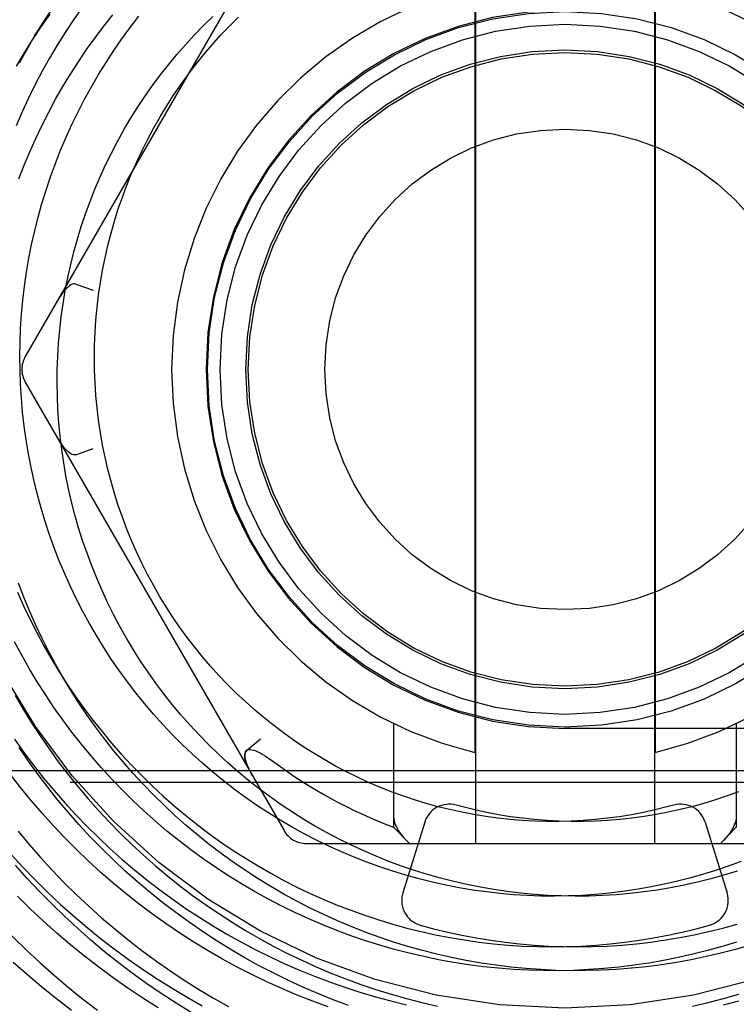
# Model space of a CAD drawing. Header units: inches. Extents: x 0 to 155, y 0 to 100.
# Tile 28 of 102: x 29.879 to 30.16, y 14.369 to 14.754. Entities that reach past the tile are written whole.
import ezdxf

# ---------------------------------------------------------------- set-up
doc = ezdxf.new("R2010")
doc.units = ezdxf.units.IN
doc.header["$LTSCALE"] = 8.5
doc.header["$MEASUREMENT"] = 0
doc.linetypes.add('HIDDEN', pattern=[0.2, 0.1, -0.1])
doc.layers.add('DEFAULT_2', color=8, linetype='HIDDEN')

msp = doc.modelspace()

# ---------------------------------------------------------------- linework, layer by layer
at = {"layer": 'DEFAULT_2', "color": 8, "linetype": 'HIDDEN'}
for p, q in [((30.0578341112, 14.802969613), (30.0578341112, 14.431969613)), ((30.1278341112, 14.802969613), (30.1278341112, 14.431969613)), ((29.9828488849, 14.797969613), (29.8815239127, 14.622469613)), ((30.0575041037, 14.7673622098), (30.0575041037, 14.4675770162)), ((30.1281641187, 14.7673622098), (30.1281641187, 14.4675770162)), ((29.9013408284, 14.6508607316), (29.908061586, 14.6484342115)), ((29.8815239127, 14.612469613), (29.9828488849, 14.436969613)), ((29.9013408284, 14.5840784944), (29.908061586, 14.5865050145)), ((30.0257334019, 14.4788568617), (30.0257334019, 14.4383579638)), ((30.1599348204, 14.4788568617), (30.1599348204, 14.4383579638)), ((30.7278341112, 14.476969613), (30.0928341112, 14.476969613)), ((29.9681699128, 14.4683271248), (29.9736317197, 14.4729342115)), ((29.9682995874, 14.4628701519), (29.968635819, 14.4620275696)), ((29.4365841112, 14.460469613), (30.7490841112, 14.460469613)), ((29.9686184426, 14.4620688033), (29.9690013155, 14.4612039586)), ((29.968985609, 14.4612377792), (29.9694152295, 14.4603492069)), ((29.969401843, 14.4603758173), (29.9698757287, 14.4594679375)), ((29.9698677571, 14.4594826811), (29.97038421, 14.4585590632)), ((30.7490841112, 14.455869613), (29.4365841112, 14.455869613)), ((30.0379434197, 14.4402935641), (30.0293622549, 14.4125952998)), ((30.1477248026, 14.4402935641), (30.1563059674, 14.4125952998)), ((30.0257334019, 14.4383579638), (30.0319160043, 14.431969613)), ((30.1599348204, 14.4383579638), (30.153752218, 14.431969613)), ((29.9915091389, 14.431969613), (30.1941590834, 14.431969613))]:
    msp.add_line(p, q, dxfattribs=at)
for points in [[(29.9038331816, 14.759096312), (29.9004397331, 14.7542502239), (29.8971700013, 14.7493224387)], [(29.8911273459, 14.75649622), (29.8876426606, 14.7515105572), (29.8842816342, 14.7464381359), (29.8810464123, 14.7412820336), (29.8779390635, 14.7360453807)], [(29.8790387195, 14.6919669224), (29.8811050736, 14.6973185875), (29.8833055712, 14.7026140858), (29.8856387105, 14.7078500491), (29.8881029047, 14.7130231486), (29.8906964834, 14.7181300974), (29.8934176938, 14.7231676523), (29.8962647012, 14.7281326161), (29.8992355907, 14.7330218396), (29.9023283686, 14.7378322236), (29.9055409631, 14.7425607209), (29.9088712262, 14.7472043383), (29.9123169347, 14.7517601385), (29.9158757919, 14.7562252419)], [(29.8793118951, 14.737460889), (29.8822593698, 14.7427870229), (29.8853393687, 14.7480401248), (29.8885500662, 14.7532169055), (29.8918895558, 14.7583141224)], [(30.1415444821, 14.4183810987), (30.1363827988, 14.4170652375), (30.1311863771, 14.4158834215), (30.1259587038, 14.414836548), (30.1207032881, 14.4139254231), (30.1154236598, 14.4131507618), (30.1101233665, 14.4125131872), (30.104805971, 14.4120132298), (30.0994750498, 14.4116513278), (30.0941341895, 14.4114278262), (30.0887869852, 14.4113429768), (30.0834370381, 14.4113969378), (30.0780879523, 14.4115897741), (30.0727433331, 14.4119214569), (30.0674067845, 14.4123918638), (30.0620819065, 14.4130007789), (30.0567722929, 14.4137478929), (30.0514815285, 14.4146328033), (30.0462131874, 14.4156550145), (30.0409708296, 14.4168139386), (30.0357579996, 14.4181088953), (30.0305782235, 14.4195391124), (30.0254350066, 14.4211037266), (30.0203318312, 14.4228017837), (30.0152721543, 14.4246322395), (30.0102594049, 14.4265939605), (30.0052969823, 14.4286857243), (30.000388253, 14.4309062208), (29.9955365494, 14.4332540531), (29.9907451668, 14.4357277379), (29.9860173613, 14.438325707), (29.9813563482, 14.4410463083), (29.9767652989, 14.4438878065), (29.9722473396, 14.4468483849), (29.9678055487, 14.4499261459), (29.9634429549, 14.4531191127), (29.9591625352, 14.4564252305), (29.9549672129, 14.459842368), (29.9508598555, 14.4633683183), (29.9468432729, 14.4670008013), (29.9429202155, 14.4707374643), (29.9390933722, 14.474575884), (29.935365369, 14.478513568), (29.9317387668, 14.4825479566), (29.9282160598, 14.4866764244), (29.9247996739, 14.4908962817), (29.9214919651, 14.4952047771), (29.9182952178, 14.4995990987), (29.9152116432, 14.504076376), (29.9122433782, 14.5086336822), (29.9093924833, 14.5132680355), (29.9066609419, 14.5179764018), (29.9040506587, 14.5227556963), (29.9015634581, 14.5276027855), (29.8992010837, 14.5325144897), (29.8969651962, 14.5374875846), (29.8948573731, 14.5425188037), (29.8928791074, 14.5476048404), (29.8910318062, 14.5527423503), (29.8893167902, 14.5579279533), (29.8877352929, 14.563158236), (29.8862884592, 14.5684297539), (29.8849773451, 14.5737390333), (29.8838029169, 14.5790825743), (29.8827660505, 14.5844568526), (29.8818675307, 14.5898583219), (29.881108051, 14.5952834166), (29.8804882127, 14.6007285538), (29.8800085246, 14.6061901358), (29.879669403, 14.6116645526), (29.879471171, 14.617148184), (29.8794140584, 14.6226374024), (29.8794982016, 14.6281285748), (29.8797236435, 14.6336180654), (29.8800903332, 14.6391022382), (29.8805981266, 14.6445774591), (29.8812467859, 14.6500400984), (29.8820359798, 14.6554865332), (29.8829652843, 14.6609131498), (29.8840341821, 14.6663163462), (29.8852420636, 14.6716925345), (29.8865882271, 14.6770381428), (29.8880718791, 14.6823496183), (29.8896921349, 14.6876234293), (29.8914480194, 14.6928560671), (29.8933384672, 14.698044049), (29.8953623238, 14.7031839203), (29.8975183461, 14.7082722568), (29.8998052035, 14.7133056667), (29.9022214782, 14.718280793), (29.9047656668, 14.723194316), (29.9074361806, 14.728042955), (29.9102313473, 14.7328234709), (29.9131494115, 14.737532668), (29.9161885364, 14.7421673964), (29.9193468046, 14.746724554), (29.9226222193, 14.7512010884), (29.9260127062, 14.755593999)], [(29.9266898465, 14.5033254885), (29.9238705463, 14.5077641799), (29.9211692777, 14.5122729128), (29.9185877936, 14.5168485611), (29.9161277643, 14.5214879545), (29.9137907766, 14.5261878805), (29.9115783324, 14.530945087), (29.9094918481, 14.5357562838), (29.9075326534, 14.5406181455), (29.9057019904, 14.5455273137), (29.9040010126, 14.5504803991), (29.9024307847, 14.5554739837), (29.9009922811, 14.5605046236), (29.8996863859, 14.565568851), (29.8985138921, 14.5706631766), (29.8974755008, 14.5757840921), (29.896571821, 14.5809280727), (29.8958033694, 14.5860915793), (29.8951705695, 14.5912710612), (29.8946737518, 14.5964629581), (29.8943131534, 14.601663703), (29.8940889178, 14.6068697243), (29.8940010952, 14.6120774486), (29.8940496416, 14.6172833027), (29.8942344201, 14.6224837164), (29.8945551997, 14.6276751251), (29.8950116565, 14.6328539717), (29.8956033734, 14.6380167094), (29.8963298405, 14.6431598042), (29.8971904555, 14.6482797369), (29.8981845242, 14.6533730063), (29.8993112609, 14.6584361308), (29.9005697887, 14.6634656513), (29.9019591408, 14.6684581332), (29.9034782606, 14.6734101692), (29.9051260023, 14.6783183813), (29.9069011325, 14.6831794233), (29.9088023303, 14.6879899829), (29.9108281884, 14.6927467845), (29.9129772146, 14.6974465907), (29.9152478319, 14.7020862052), (29.9176383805, 14.7066624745), (29.9201471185, 14.7111722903), (29.9227722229, 14.7156125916), (29.9255117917, 14.719980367), (29.9283638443, 14.7242726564), (29.9313263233, 14.7284865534), (29.9343970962, 14.732619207), (29.9375739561, 14.7366678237), (29.9408546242, 14.7406296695), (29.9442367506, 14.7445020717), (29.9477179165, 14.7482824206), (29.9512956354, 14.7519681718), (29.9549673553, 14.7555568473)], [(30.1354903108, 14.4469677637), (30.1327830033, 14.4462371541), (30.1281724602, 14.4450985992), (30.1235303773, 14.444084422), (30.1188601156, 14.4431954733), (30.1141650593, 14.4424325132), (30.1094486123, 14.44179621), (30.1047141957, 14.4412871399), (30.0999652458, 14.4409057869), (30.0952052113, 14.4406525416), (30.0904375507, 14.4405277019), (30.0856657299, 14.4405314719), (30.0808932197, 14.4406639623), (30.076123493, 14.4409251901), (30.0713600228, 14.4413150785), (30.0666062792, 14.4418334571), (30.0618657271, 14.4424800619), (30.0571418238, 14.4432545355), (30.0524380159, 14.4441564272), (30.0477577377, 14.4451851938), (30.0431044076, 14.4463401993), (30.0384814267, 14.447620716), (30.0338921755, 14.4490259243), (30.0293400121, 14.4505549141), (30.0248282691, 14.4522066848), (30.0203602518, 14.4539801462), (30.0159392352, 14.4558741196), (30.0115684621, 14.457887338), (30.0072511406, 14.4600184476), (30.0029904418, 14.4622660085), (29.9987894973, 14.4646284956), (29.9946513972, 14.4671043), (29.9905791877, 14.4696917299), (29.9865758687, 14.4723890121), (29.9826443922, 14.4751942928), (29.9787876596, 14.4781056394), (29.9750085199, 14.4811210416), (29.9713097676, 14.4842384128), (29.9676941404, 14.4874555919), (29.9641643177, 14.4907703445), (29.9607229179, 14.4941803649), (29.9573724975, 14.4976832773), (29.9541155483, 14.5012766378), (29.9509544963, 14.5049579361), (29.9478916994, 14.5087245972), (29.9449294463, 14.5125739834), (29.942069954, 14.516503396), (29.9393153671, 14.5205100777), (29.9366677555, 14.5245912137), (29.9341291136, 14.5287439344), (29.9317013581, 14.5329653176), (29.9293863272, 14.5372523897), (29.9271857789, 14.5416021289), (29.9251013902, 14.5460114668), (29.9231347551, 14.5504772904), (29.9212873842, 14.5549964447), (29.9195607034, 14.559565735), (29.9179560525, 14.5641819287), (29.9164746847, 14.5688417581), (29.9151177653, 14.5735419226), (29.9138863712, 14.5782790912), (29.9127814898, 14.5830499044), (29.9118040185, 14.5878509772), (29.9109547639, 14.592678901), (29.9102344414, 14.5975302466), (29.9096436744, 14.602401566), (29.9091829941, 14.6072893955), (29.9088528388, 14.6121902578), (29.9086535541, 14.6171006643), (29.9085853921, 14.6220171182), (29.9086485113, 14.6269361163), (29.9088429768, 14.631854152), (29.90916876, 14.6367677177), (29.9096257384, 14.6416733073), (29.9102136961, 14.6465674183), (29.9109323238, 14.6514465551), (29.9117812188, 14.6563072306), (29.9127598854, 14.6611459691), (29.9138677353, 14.6659593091), (29.9151040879, 14.6707438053), (29.916468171, 14.6754960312), (29.9179591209, 14.6802125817), (29.9195759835, 14.6848900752), (29.9213177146, 14.6895251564), (29.9231831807, 14.6941144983), (29.9251711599, 14.6986548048), (29.9272803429, 14.7031428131), (29.9295093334, 14.7075752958), (29.9318566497, 14.7119490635), (29.9343207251, 14.7162609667), (29.9368999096, 14.7205078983), (29.9395924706, 14.7246867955), (29.9423965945, 14.7287946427), (29.9453103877, 14.7328284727), (29.9483318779, 14.7367853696), (29.9514590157, 14.7406624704), (29.9546896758, 14.744456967), (29.9580216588, 14.7481661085), (29.9614526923, 14.751787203), (29.964980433, 14.7553176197)], [(29.8971700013, 14.7493224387), (29.8940259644, 14.7443161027), (29.891009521, 14.7392344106), (29.8881224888, 14.7340806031), (29.8853666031, 14.7288579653), (29.8827435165, 14.7235698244), (29.880254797, 14.7182195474), (29.8779019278, 14.7128105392)], [(29.9013408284, 14.6508607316), (29.900883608, 14.6509471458), (29.90039683, 14.6509124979), (29.899873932, 14.6507489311), (29.8993363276, 14.6504790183), (29.8988001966, 14.6501207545), (29.8982647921, 14.6496857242), (29.8977382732, 14.6491925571), (29.8972114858, 14.6486373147), (29.8966797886, 14.6480199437), (29.8961452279, 14.6473431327), (29.8956091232, 14.6466096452), (29.8950707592, 14.645818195), (29.8945302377, 14.6449681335), (29.8939885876, 14.6440590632)], [(29.8939885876, 14.5908801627), (29.8945302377, 14.5899710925), (29.8950707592, 14.589121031), (29.8956091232, 14.5883295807), (29.8961452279, 14.5875960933), (29.8966797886, 14.5869192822), (29.8972114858, 14.5863019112), (29.8977382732, 14.5857466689)], [(29.9013408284, 14.5840784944), (29.900883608, 14.5839920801), (29.90039683, 14.5840267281), (29.899873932, 14.5841902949), (29.8993363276, 14.5844602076), (29.8988001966, 14.5848184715), (29.8982647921, 14.5852535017), (29.8977382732, 14.5857466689)], [(29.905642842, 14.4823492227), (29.902392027, 14.4871782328), (29.899265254, 14.4920858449), (29.8962644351, 14.4970688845), (29.8933914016, 14.5021241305), (29.8906479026, 14.5072483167), (29.8880356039, 14.5124381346), (29.8855560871, 14.5176902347), (29.8832108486, 14.5230012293), (29.8810012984, 14.5283676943), (29.8789287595, 14.5337861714)], [(29.8785155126, 14.5302278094), (29.880887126, 14.5249063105), (29.8833910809, 14.5196482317), (29.8860257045, 14.5144568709), (29.8887892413, 14.5093354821), (29.8916798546, 14.5042872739), (29.8946956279, 14.4993154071), (29.8978345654, 14.4944229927), (29.9010945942, 14.48961309), (29.9044735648, 14.4848887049), (29.9079692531, 14.4802527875), (29.9115793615, 14.4757082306), (29.9153015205, 14.4712578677), (29.9191332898, 14.4669044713), (29.9230721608, 14.4626507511), (29.9271155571, 14.4584993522), (29.9312608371, 14.4544528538), (29.9355052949, 14.4505137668), (29.9398461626, 14.446684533), (29.944280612, 14.4429675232), (29.948805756, 14.4393650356), (29.9534186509, 14.4358792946), (29.958116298, 14.4325124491), (29.962895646, 14.4292665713), (29.9677535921, 14.4261436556), (29.9726869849, 14.4231456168), (29.9776926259, 14.4202742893), (29.9827672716, 14.4175314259), (29.9879076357, 14.4149186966), (29.9931103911, 14.4124376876), (29.998372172, 14.4100899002), (30.0036895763, 14.4078767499), (30.0090591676, 14.4057995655), (30.0144774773, 14.4038595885), (30.0199410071, 14.4020579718), (30.0254462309, 14.4003957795), (30.0309895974, 14.3988739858), (30.0365675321, 14.3974934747), (30.0421764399, 14.3962550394), (30.047812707, 14.3951593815), (30.0534727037, 14.394207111), (30.0591527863, 14.3933987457), (30.0648492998, 14.3927347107), (30.0705585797, 14.3922153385), (30.0762769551, 14.3918408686), (30.0820007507, 14.3916114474), (30.0877262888, 14.391527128), (30.0934498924, 14.3915878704), (30.0991678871, 14.3917935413), (30.1048766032, 14.3921439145), (30.1105723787, 14.3926386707), (30.1162515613, 14.3932773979), (30.1219105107, 14.3940595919), (30.1275456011, 14.394984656), (30.1331532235, 14.3960519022), (30.1387297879, 14.3972605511), (30.144271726, 14.3986097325), (30.1494738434, 14.4000129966)], [(30.1486663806, 14.3900869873), (30.1429612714, 14.3886421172), (30.1372195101, 14.3873405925), (30.1314447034, 14.3861833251), (30.1256404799, 14.3851711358), (30.1198104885, 14.3843047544), (30.1139583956, 14.3835848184), (30.1080878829, 14.3830118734), (30.1022026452, 14.3825863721), (30.096306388, 14.3823086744), (30.090402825, 14.382179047), (30.0844956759, 14.3821976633), (30.078588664, 14.3823646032), (30.0726855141, 14.3826798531), (30.0667899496, 14.3831433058), (30.0609056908, 14.3837547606), (30.055036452, 14.3845139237), (30.0491859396, 14.3854204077), (30.0433578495, 14.3864737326), (30.0375558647, 14.3876733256), (30.0317836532, 14.3890185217), (30.0260448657, 14.3905085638), (30.0203431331, 14.3921426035), (30.0146820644, 14.3939197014), (30.0090652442, 14.3958388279), (30.0034962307, 14.3978988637), (29.9979785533, 14.4000986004), (29.9925157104, 14.4024367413), (29.9871111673, 14.4049119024), (29.9817683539, 14.407522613), (29.9764906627, 14.4102673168), (29.9712814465, 14.4131443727), (29.9661440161, 14.4161520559), (29.9610816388, 14.4192885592), (29.9560975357, 14.4225519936), (29.9511948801, 14.42594039), (29.9463767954, 14.4294517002), (29.941646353, 14.433083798), (29.9370065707, 14.4368344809), (29.9324604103, 14.4407014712), (29.9280107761, 14.4446824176), (29.9236605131, 14.4487748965), (29.9194124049, 14.4529764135), (29.9152691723, 14.4572844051), (29.9112334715, 14.4616962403), (29.9073078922, 14.4662092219), (29.9034949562, 14.4708205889), (29.8997971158, 14.4755275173), (29.8962167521, 14.4803271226), (29.8927561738, 14.4852164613), (29.8894176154, 14.4901925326), (29.8862032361, 14.4952522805), (29.8831151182, 14.5003925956), (29.8801552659, 14.505610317), (29.8773256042, 14.5109022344)], [(30.1602332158, 14.4211037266), (30.1550899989, 14.4195391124), (30.1499102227, 14.4181088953), (30.1446973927, 14.4168139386), (30.139455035, 14.4156550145), (30.1341866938, 14.4146328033), (30.1288959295, 14.4137478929), (30.1235863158, 14.4130007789), (30.1182614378, 14.4123918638), (30.1129248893, 14.4119214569), (30.1075802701, 14.4115897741), (30.1022311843, 14.4113969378), (30.0968812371, 14.4113429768), (30.0915340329, 14.4114278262), (30.0861931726, 14.4116513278), (30.0808622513, 14.4120132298), (30.0755448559, 14.4125131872), (30.0702445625, 14.4131507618), (30.0649649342, 14.4139254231), (30.0597095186, 14.414836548), (30.0544818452, 14.4158834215), (30.0492854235, 14.4170652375), (30.0441237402, 14.4183810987), (30.0390002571, 14.4198300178), (30.0339184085, 14.4214109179), (30.0288815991, 14.4231226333), (30.0238932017, 14.4249639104), (30.0189565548, 14.4269334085), (30.0140749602, 14.4290297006), (30.0092516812, 14.4312512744), (30.0044899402, 14.4335965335), (29.9997929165, 14.4360637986), (29.9951637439, 14.4386513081), (29.9906055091, 14.4413572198), (29.9861212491, 14.4441796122), (29.9817139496, 14.4471164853), (29.9773865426, 14.4501657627), (29.9731419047, 14.4533252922), (29.9689828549, 14.4565928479), (29.9649121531, 14.4599661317), (29.9609324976, 14.4634427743), (29.9570465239, 14.4670203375), (29.9532568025, 14.4706963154), (29.9495658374, 14.4744681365), (29.9459760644, 14.478333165), (29.9424898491, 14.482288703), (29.9391094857, 14.4863319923), (29.9358371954, 14.4904602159), (29.9326751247, 14.4946705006), (29.929625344, 14.4989599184), (29.9266898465, 14.5033254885)], [(29.8775714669, 14.489817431), (29.8806910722, 14.4844815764), (29.8839425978, 14.4792225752), (29.8873241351, 14.4740436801), (29.8908336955, 14.4689480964), (29.8944692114, 14.4639389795), (29.8982285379, 14.4590194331), (29.9021094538, 14.4541925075), (29.9061096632, 14.4494611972), (29.9102267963, 14.44482844), (29.9144584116, 14.4402971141), (29.9188019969, 14.4358700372), (29.9232549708, 14.4315499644), (29.9278146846, 14.4273395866), (29.9324784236, 14.4232415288), (29.9372434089, 14.4192583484), (29.942106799, 14.4153925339), (29.9470656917, 14.4116465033), (29.9521171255, 14.4080226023), (29.9572580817, 14.4045231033), (29.9624854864, 14.4011502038), (29.9677962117, 14.3979060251), (29.9731870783, 14.394792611), (29.9786548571, 14.3918119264), (29.9841962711, 14.3889658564), (29.9898079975, 14.3862562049), (29.9954866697, 14.3836846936), (30.0012288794, 14.3812529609), (30.0070311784, 14.378962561), (30.0128900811, 14.3768149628), (30.0188020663, 14.374811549), (30.0247635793, 14.3729536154), (30.0307710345, 14.37124237)], [(30.1653250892, 14.3921426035), (30.1596233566, 14.3905085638), (30.1538845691, 14.3890185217), (30.1481123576, 14.3876733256), (30.1423103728, 14.3864737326), (30.1364822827, 14.3854204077), (30.1306317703, 14.3845139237), (30.1247625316, 14.3837547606), (30.1188782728, 14.3831433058), (30.1129827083, 14.3826798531), (30.1070795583, 14.3823646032), (30.1011725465, 14.3821976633), (30.0952653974, 14.382179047), (30.0893618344, 14.3823086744), (30.0834655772, 14.3825863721), (30.0775803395, 14.3830118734), (30.0717098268, 14.3835848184), (30.0658577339, 14.3843047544), (30.0600277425, 14.3851711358), (30.054223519, 14.3861833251), (30.0484487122, 14.3873405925), (30.0427069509, 14.3886421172), (30.0370018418, 14.3900869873), (30.0313369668, 14.3916742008), (30.0257158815, 14.393402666), (30.020142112, 14.3952712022), (30.0146191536, 14.3972785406), (30.0091504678, 14.3994233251), (30.0037394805, 14.401704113), (29.9983895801, 14.4041193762), (29.9931041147, 14.4066675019), (29.9878863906, 14.4093467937), (29.9827396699, 14.4121554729), (29.9776671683, 14.4150916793), (29.9726720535, 14.4181534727), (29.9677574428, 14.4213388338), (29.9629264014, 14.424645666), (29.9581819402, 14.4280717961), (29.9535270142, 14.4316149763), (29.9489645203, 14.435272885), (29.9444972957, 14.4390431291), (29.9401281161, 14.4429232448), (29.9358596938, 14.4469106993), (29.9316946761, 14.4510028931), (29.9276356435, 14.4551971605), (29.9236851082, 14.4594907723), (29.9198455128, 14.463880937), (29.9161192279, 14.4683648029), (29.9125085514, 14.4729394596), (29.9090157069, 14.4776019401), (29.905642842, 14.4823492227)], [(29.8772660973, 14.4727785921), (29.8809628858, 14.4676141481), (29.8847836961, 14.4625433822), (29.8887261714, 14.457569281), (29.8927878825, 14.4526947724), (29.8969663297, 14.4479227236), (29.9012589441, 14.4432559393), (29.9056630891, 14.4386971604), (29.9101760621, 14.4342490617), (29.9147950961, 14.4299142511), (29.9195173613, 14.4256952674), (29.9243399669, 14.4215945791), (29.9292599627, 14.4176145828), (29.9342743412, 14.4137576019), (29.939380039, 14.4100258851), (29.9445739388, 14.4064216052), (29.9498528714, 14.4029468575), (29.9552136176, 14.3996036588), (29.96065291, 14.3963939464), (29.9661674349, 14.3933195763), (29.9717538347, 14.3903823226), (29.9774087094, 14.3875838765), (29.9831286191, 14.3849258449), (29.9889100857, 14.3824097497), (29.9947495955, 14.3800370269), (30.0006436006, 14.3778090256), (30.0065885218, 14.3757270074), (30.0125807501, 14.3737921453), (30.0186166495, 14.3720055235), (30.0246925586, 14.3703681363), (30.0308047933, 14.3688808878)], [(30.0080982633, 14.3685879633), (30.0020750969, 14.370841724), (29.9961108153, 14.3732414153), (29.9902089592, 14.3757855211), (29.9843730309, 14.3784724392), (29.9786064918, 14.3813004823), (29.9729127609, 14.384267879), (29.9672952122, 14.3873727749), (29.9617571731, 14.3906132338), (29.9563019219, 14.3939872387), (29.9509326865, 14.3974926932), (29.9456526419, 14.4011274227), (29.9404649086, 14.4048891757), (29.9353725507, 14.408775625), (29.930378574, 14.4127843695), (29.9254859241, 14.4169129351), (29.9206974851, 14.4211587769), (29.9160160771, 14.42551928), (29.9114444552, 14.4299917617), (29.9069853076, 14.4345734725), (29.9026412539, 14.4392615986), (29.8984148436, 14.4440532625), (29.8943085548, 14.4489455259), (29.8903247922, 14.4539353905), (29.8864658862, 14.4590198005), (29.882734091, 14.4641956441), (29.879131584, 14.4694597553)], [(29.9681699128, 14.4683271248), (29.9678664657, 14.4679743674), (29.9676530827, 14.4675354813), (29.9675332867, 14.4670008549), (29.9674982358, 14.4664003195), (29.9675404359, 14.4657568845), (29.9676494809, 14.4650756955), (29.9678133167, 14.4643731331), (29.968030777, 14.4636393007), (29.9683201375, 14.4628155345)], [(29.968053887, 14.4635684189), (29.967837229, 14.4642853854), (29.9676717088, 14.4649671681), (29.9675578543, 14.4656157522), (29.9675027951, 14.4662288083), (29.9675108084, 14.4668118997), (29.9675977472, 14.467347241), (29.9677790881, 14.4678288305), (29.9680639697, 14.4682290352), (29.968467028, 14.4685171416), (29.9689767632, 14.468690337), (29.969590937, 14.4687260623), (29.9702832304, 14.4686452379), (29.9710288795, 14.4684530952), (29.9718143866, 14.4681703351), (29.9726181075, 14.4678182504), (29.9734427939, 14.4674020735), (29.9742836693, 14.4669357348), (29.9751464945, 14.466417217), (29.9760365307, 14.4658494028), (29.9769531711, 14.4652330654), (29.9778985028, 14.4645706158), (29.9788704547, 14.4638604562)], [(30.0001609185, 14.3680421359), (29.9940642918, 14.3702709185), (29.9880219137, 14.3726484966), (29.98203741, 14.3751735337), (29.9761143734, 14.3778446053), (29.9702563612, 14.3806601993), (29.9644668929, 14.3836187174), (29.9587494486, 14.3867184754), (29.9531074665, 14.3899577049), (29.947544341, 14.3933345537), (29.9420634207, 14.3968470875), (29.9366680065, 14.4004932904), (29.9313613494, 14.4042710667), (29.9261466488, 14.4081782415), (29.9210270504, 14.4122125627), (29.9160056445, 14.4163717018), (29.911085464, 14.4206532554), (29.9062694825, 14.4250547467), (29.9015606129, 14.4295736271), (29.8969617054, 14.4342072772), (29.8924755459, 14.4389530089), (29.8881048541, 14.4438080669), (29.8838522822, 14.4487696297), (29.8797204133, 14.4538348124), (29.8757117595, 14.4590006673)], [(30.1608399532, 14.4522066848), (30.1563282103, 14.4505549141), (30.1517760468, 14.4490259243), (30.1471867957, 14.447620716), (30.1425638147, 14.4463401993), (30.1379104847, 14.4451851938), (30.1332302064, 14.4441564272), (30.1285263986, 14.4432545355), (30.1238024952, 14.4424800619), (30.1190619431, 14.4418334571), (30.1143081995, 14.4413150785), (30.1095447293, 14.4409251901), (30.1047750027, 14.4406639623), (30.1000024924, 14.4405314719), (30.0952306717, 14.4405277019), (30.090463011, 14.4406525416), (30.0857029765, 14.4409057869), (30.0809540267, 14.4412871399), (30.0762196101, 14.44179621), (30.071503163, 14.4424325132), (30.0668081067, 14.4431954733), (30.0621378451, 14.444084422), (30.0574957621, 14.4450985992), (30.052885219, 14.4462371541), (30.0501779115, 14.4469677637)], [(30.0257334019, 14.442549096), (30.0258022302, 14.4416406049), (30.0259824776, 14.4407178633), (30.0262791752, 14.4397760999), (30.0266744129, 14.4388296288), (30.0271532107, 14.4378920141), (30.0277107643, 14.4369607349), (30.0283363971, 14.436038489), (30.0290319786, 14.435123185), (30.0297960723, 14.4342134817), (30.0306262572, 14.4333098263)], [(30.1599348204, 14.442549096), (30.1598659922, 14.4416406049), (30.1596857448, 14.4407178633), (30.1593890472, 14.4397760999), (30.1589938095, 14.4388296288), (30.1585150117, 14.4378920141), (30.1579574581, 14.4369607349), (30.1573318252, 14.436038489), (30.1566362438, 14.435123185), (30.15587215, 14.4342134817), (30.1550419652, 14.4333098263)], [(29.8786923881, 14.4367374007), (29.8830077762, 14.4315766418), (29.8874471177, 14.4265194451), (29.8920079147, 14.4215687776), (29.8966875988, 14.4167275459), (29.9014835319, 14.411998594), (29.9063930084, 14.4073847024), (29.9114132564, 14.402888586), (29.9165414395, 14.3985128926), (29.921774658, 14.3942602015), (29.9271099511, 14.3901330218), (29.9325442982, 14.3861337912), (29.9380746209, 14.3822648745), (29.9436977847, 14.3785285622), (29.9494106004, 14.3749270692), (29.9552098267, 14.3714625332), (29.9610921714, 14.3681370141)], [(29.844012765, 14.4341002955), (29.848300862, 14.4282414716), (29.8527265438, 14.4224834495), (29.8572874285, 14.4168294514), (29.8619810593, 14.4112826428), (29.8668049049, 14.4058461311), (29.8717563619, 14.4005229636), (29.8768327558, 14.3953161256), (29.8820313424, 14.3902285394), (29.8873493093, 14.3852630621), (29.8927837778, 14.3804224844), (29.898331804, 14.3757095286), (29.9039903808, 14.3711268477), (29.9097564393, 14.3666770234)], [(29.8758924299, 14.427725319), (29.8805575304, 14.4226839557), (29.8853401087, 14.4177566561), (29.8902373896, 14.4129461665), (29.8952465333, 14.4082551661), (29.9003646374, 14.4036862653), (29.9055887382, 14.3992420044), (29.9109158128, 14.3949248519), (29.9163427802, 14.3907372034), (29.9218665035, 14.3866813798), (29.9274837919, 14.3827596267), (29.9331914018, 14.3789741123), (29.9389860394, 14.3753269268), (29.9448643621, 14.3718200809), (29.9508229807, 14.3684555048)], [(30.1617750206, 14.4249639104), (30.1567866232, 14.4231226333), (30.1517498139, 14.4214109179), (30.1466679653, 14.4198300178), (30.1415444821, 14.4183810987)], [(29.946465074, 14.3657645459), (29.9405630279, 14.3694204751), (29.9347515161, 14.3732150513), (29.9290338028, 14.3771460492), (29.9234130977, 14.3812111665), (29.9178925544, 14.3854080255), (29.9124752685, 14.3897341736), (29.907164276, 14.3941870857), (29.9019625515, 14.3987641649), (29.8968730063, 14.4034627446), (29.8918984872, 14.4082800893), (29.8870417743, 14.413213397), (29.88230558, 14.4182598), (29.8776925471, 14.4234163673)], [(29.9335229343, 14.367699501), (29.9275771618, 14.3714601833), (29.9217207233, 14.3753620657), (29.915956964, 14.3794030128), (29.9102891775, 14.3835808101), (29.9047206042, 14.3878931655), (29.8992544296, 14.3923377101), (29.8938937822, 14.3969120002), (29.888641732, 14.4016135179), (29.8835012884, 14.4064396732), (29.8784753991, 14.4113878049)], [(30.0361943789, 14.4000129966), (30.0413964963, 14.3986097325), (30.0469384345, 14.3972605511), (30.0525149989, 14.3960519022), (30.0581226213, 14.394984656), (30.0637577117, 14.3940595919), (30.0694166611, 14.3932773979), (30.0750958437, 14.3926386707), (30.0807916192, 14.3921439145), (30.0865003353, 14.3917935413), (30.0922183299, 14.3915878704), (30.0979419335, 14.391527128), (30.1036674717, 14.3916114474), (30.1093912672, 14.3918408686), (30.1151096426, 14.3922153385), (30.1208189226, 14.3927347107), (30.126515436, 14.3933987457), (30.1321955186, 14.394207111), (30.1378555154, 14.3951593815), (30.1434917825, 14.3962550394), (30.1491006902, 14.3974934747), (30.154678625, 14.3988739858), (30.1602219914, 14.4003957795)], [(30.1599523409, 14.393402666), (30.1543312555, 14.3916742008), (30.1486663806, 14.3900869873)], [(29.8768391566, 14.3855580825), (29.8823820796, 14.3806616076), (29.8880363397, 14.3758970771), (29.8937988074, 14.3712670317), (29.8996662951, 14.3667739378)], [(30.0307710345, 14.37124237), (30.0368208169, 14.3696789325), (30.0429092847, 14.368264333)], [(30.1427589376, 14.368264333), (30.1488474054, 14.3696789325), (30.1548971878, 14.37124237), (30.160904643, 14.3729536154)], [(30.1548634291, 14.3688808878), (30.1609756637, 14.3703681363)]]:
    msp.add_lwpolyline(points, dxfattribs=at)
for radius in [0.53, 0.25, 0.14, 0.1350000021, 0.125, 0.124, 0.093999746]:
    msp.add_circle((30.0928341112, 14.617469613), radius, dxfattribs=at)
for centre, radius, start, end in [((30.0928341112, 14.617469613), 0.985, 23.324555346, 336.675444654), ((30.0928341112, 14.617469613), 0.154, 103.2626700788, 256.7373299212), ((30.0928341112, 14.617469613), 0.154, 283.2626700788, 76.7373299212), ((30.0928341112, 14.617469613), 0.1405, 90, 270), ((29.8901841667, 14.617469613), 0.01, 150, 210), ((30.0928341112, 14.617469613), 0.1912681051, 233.4280341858, 249.4625114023), ((30.0474955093, 14.4373342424), 0.01, 74.44042446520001, 162.7865574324), ((30.138172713, 14.4373342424), 0.01, 17.2134425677, 105.5595755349), ((29.9915091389, 14.441969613), 0.01, 210, 270), ((30.038914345, 14.4096359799), 0.01, 162.7865676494, 254.2168904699), ((30.1467538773, 14.4096359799), 0.01, 285.7831095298, 17.2134323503)]:
    msp.add_arc(centre, radius, start, end, dxfattribs=at)

doc.saveas('drawing.dxf')
